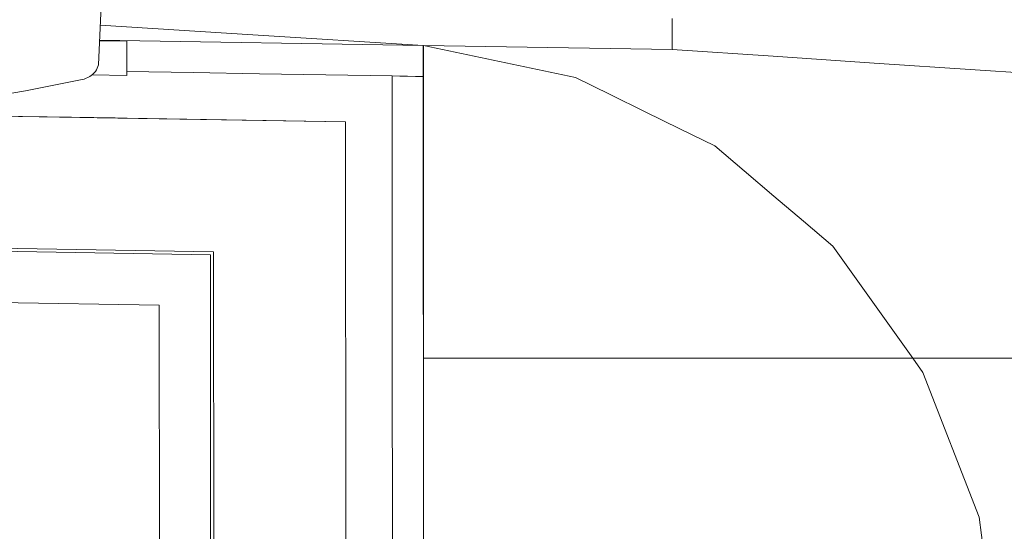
# Model space of a CAD drawing. Header units: inches. Extents: x 1931 to 3173, y 8366 to 8904.
# Tile 44 of 55: x 2950 to 3005, y 8803 to 8832. Entities that reach past the tile are written whole.
import ezdxf

# ---------------------------------------------------------------- set-up
doc = ezdxf.new("R2010")
doc.units = ezdxf.units.IN
doc.header["$MEASUREMENT"] = 0
doc.layers.add('A-DETL-GENF-1', color=30, linetype='Continuous', lineweight=9)
doc.layers.add('G-IMPT', color=8, linetype='Continuous', lineweight=9)

# ---------------------------------------------------------------- blocks, each defined once
blk = doc.blocks.new('Boat_and_Trailer_14084 - Boat - Ski Bar and Boards_dwg-1048089-FLOOR PLAN - BASEMENT')
at = {"layer": 'G-IMPT'}
for p, q in [((-83.448, -69.178), (-83.911, -66.361)), ((-82.884, -71.97), (-83.448, -69.178)), ((-82.884, -71.97), (-82.859, -72.067)), ((-82.859, -72.067), (-82.825, -72.161)), ((-82.825, -72.161), (-82.784, -72.25)), ((-82.737, -72.335), (-82.784, -72.25)), ((-82.737, -72.335), (-82.682, -72.414)), ((-82.622, -72.487), (-82.682, -72.414)), ((-82.622, -72.487), (-82.555, -72.553)), ((-82.555, -72.553), (-82.484, -72.612)), ((-82.408, -72.663), (-82.484, -72.612)), ((-82.408, -72.663), (-82.329, -72.705)), ((-82.246, -72.739), (-82.329, -72.705)), ((-82.161, -72.763), (-82.246, -72.739)), ((-82.161, -72.763), (-77.753, -72.961))]:
    blk.add_line(p, q, dxfattribs=at)
blk = doc.blocks.new('Boat_and_Trailer_14084 - Boat - For Trailer and Bars_dwg-1048088-FLOOR PLAN - BASEMENT')
at = {"layer": 'G-IMPT'}
for p, q in [((-94.17, -55.309), (-94.514, -75.951)), ((-91.687, -57.833), (-92.031, -78.475)), ((-91.536, -57.986), (-91.88, -78.628)), ((-85.486, -85.124), (-85.155, -65.298)), ((-85.261, -71.637), (-85.156, -65.298)), ((-85.261, -71.637), (-85.268, -72.053)), ((-85.275, -72.419), (-85.268, -72.053)), ((-85.275, -72.419), (-85.486, -85.124)), ((-85.282, -72.895), (-85.275, -72.426)), ((-85.28, -72.737), (-85.275, -72.426)), ((-83.179, -72.632), (-83.208, -74.349)), ((-85.282, -72.895), (-85.486, -85.124)), ((-85.302, -74.058), (-85.282, -72.895)), ((-85.3, -73.997), (-85.284, -72.972)), ((-85.297, -73.785), (-85.286, -73.118)), ((-85.282, -72.895), (-85.29, -73.335)), ((-85.286, -73.147), (-85.287, -73.167)), ((-85.284, -72.972), (-85.28, -72.737)), ((-81.459, -73.009), (-81.724, -88.953)), ((-81.724, -88.953), (-81.459, -73.009)), ((-81.724, -88.947), (-81.459, -73.009)), ((-81.514, -74.351), (-81.492, -73.008)), ((-81.202, -80.556), (-80.735, -73.042)), ((-81.202, -80.556), (-80.735, -73.042)), ((-85.296, -73.71), (-85.29, -73.335)), ((-85.3, -73.997), (-85.301, -74.036)), ((-85.296, -73.71), (-85.3, -73.997)), ((-81.678, -74.349), (-83.208, -74.349)), ((-83.065, -77.616), (-83.011, -74.349)), ((-83.065, -77.616), (-83.011, -74.349)), ((-81.514, -74.351), (-81.678, -74.349)), ((-130.576, -75.963), (-94.514, -75.951)), ((-83.12, -80.883), (-83.065, -77.616)), ((-83.12, -80.883), (-83.065, -77.616)), ((-92.031, -78.475), (-133.059, -78.488)), ((-133.209, -78.641), (-91.88, -78.628)), ((-83.174, -84.15), (-83.12, -80.883)), ((-83.174, -84.15), (-83.12, -80.883)), ((-81.723, -88.947), (-81.202, -80.556)), ((-81.723, -88.947), (-81.202, -80.556)), ((-83.229, -87.417), (-83.174, -84.15)), ((-83.229, -87.417), (-83.174, -84.15)), ((-85.486, -85.124), (-112.532, -85.147)), ((-105.206, -87.436), (-112.532, -87.442)), ((-105.206, -87.436), (-97.88, -87.429)), ((-97.88, -87.429), (-90.555, -87.423)), ((-97.88, -87.429), (-90.555, -87.423)), ((-83.229, -87.417), (-90.555, -87.423)), ((-83.229, -87.417), (-90.555, -87.423)), ((-83.229, -87.417), (-83.235, -87.799)), ((-83.229, -87.417), (-83.235, -87.799)), ((-83.248, -88.564), (-83.242, -88.182)), ((-83.248, -88.564), (-83.242, -88.182)), ((-83.242, -88.182), (-83.235, -87.799)), ((-83.242, -88.182), (-83.235, -87.799)), ((-83.254, -88.947), (-83.248, -88.564)), ((-83.254, -88.947), (-83.248, -88.564)), ((-83.254, -88.947), (-112.532, -88.972)), ((-104.83, -88.972), (-108.681, -88.972)), ((-108.681, -88.972), (-104.83, -88.972)), ((-100.979, -88.972), (-104.83, -88.972)), ((-104.83, -88.972), (-100.979, -88.972)), ((-100.979, -88.972), (-97.128, -88.972)), ((-97.128, -88.972), (-100.979, -88.972)), ((-97.128, -88.972), (-100.979, -88.972)), ((-93.277, -88.972), (-97.128, -88.972)), ((-93.277, -88.972), (-97.128, -88.972)), ((-93.277, -88.972), (-97.128, -88.972)), ((-97.128, -88.972), (-97.128, -94.994)), ((-93.277, -88.972), (-89.426, -88.972)), ((-89.426, -88.972), (-93.277, -88.972)), ((-93.277, -88.972), (-89.426, -88.972)), ((-85.575, -88.972), (-89.426, -88.972)), ((-89.426, -88.972), (-85.575, -88.972)), ((-89.426, -88.972), (-85.575, -88.972)), ((-81.725, -88.972), (-85.575, -88.972)), ((-85.575, -88.972), (-81.725, -88.972)), ((-85.575, -88.972), (-81.725, -88.972)), ((-82.872, -88.947), (-83.254, -88.947)), ((-81.724, -88.947), (-83.254, -88.947)), ((-82.872, -88.947), (-83.254, -88.947)), ((-82.489, -88.947), (-82.872, -88.947)), ((-82.489, -88.947), (-82.872, -88.947)), ((-82.489, -88.947), (-82.107, -88.947)), ((-82.489, -88.947), (-82.107, -88.947)), ((-82.12, -90.841), (-81.725, -88.972)), ((-82.12, -90.841), (-81.725, -88.972)), ((-81.724, -88.947), (-82.107, -88.947)), ((-81.724, -88.947), (-82.107, -88.947)), ((-81.776, -92.033), (-81.725, -88.972)), ((-81.776, -92.033), (-81.725, -88.972)), ((-81.724, -88.953), (-81.725, -88.96)), ((-81.724, -88.953), (-81.725, -88.96)), ((-81.725, -88.966), (-81.725, -88.96)), ((-81.725, -88.966), (-81.725, -88.96)), ((-81.725, -88.966), (-81.725, -88.972)), ((-81.725, -88.966), (-81.725, -88.972)), ((-81.724, -88.953), (-81.724, -88.947)), ((-81.724, -88.953), (-81.724, -88.947)), ((-82.515, -92.709), (-82.12, -90.841)), ((-82.515, -92.709), (-82.12, -90.841)), ((-81.776, -92.033), (-81.827, -95.093)), ((-81.827, -95.093), (-81.776, -92.033)), ((-82.91, -94.578), (-82.515, -92.709)), ((-82.91, -94.578), (-82.515, -92.709)), ((-97.128, -101.016), (-97.128, -94.994)), ((-83.305, -96.446), (-82.91, -94.578)), ((-82.91, -94.578), (-83.305, -96.446)), ((-81.827, -95.093), (-81.878, -98.153)), ((-81.878, -98.153), (-81.827, -95.093)), ((-84.146, -98.161), (-83.305, -96.446)), ((-84.146, -98.161), (-83.305, -96.446)), ((-84.146, -98.161), (-84.987, -99.875)), ((-84.146, -98.161), (-84.987, -99.875)), ((-81.929, -101.214), (-81.878, -98.153)), ((-81.929, -101.214), (-81.878, -98.153)), ((-84.987, -99.875), (-85.828, -101.59)), ((-85.828, -101.59), (-84.987, -99.875)), ((-97.128, -107.038), (-97.128, -101.016)), ((-81.929, -101.214), (-82.26, -106.187)), ((-82.26, -106.187), (-81.929, -101.214)), ((-81.929, -101.214), (-81.163, -101.214)), ((-81.929, -101.214), (-81.163, -101.214)), ((-80.398, -101.214), (-81.163, -101.214)), ((-80.398, -101.214), (-81.163, -101.214)), ((-85.828, -101.59), (-86.669, -103.305)), ((-85.828, -101.59), (-86.669, -103.305)), ((-86.669, -103.305), (-87.905, -104.761)), ((-86.669, -103.305), (-87.905, -104.761)), ((-89.141, -106.217), (-87.905, -104.761)), ((-89.141, -106.217), (-87.905, -104.761)), ((-82.592, -111.16), (-82.26, -106.187)), ((-82.592, -111.16), (-82.26, -106.187)), ((-90.377, -107.673), (-89.141, -106.217)), ((-90.377, -107.673), (-89.141, -106.217)), ((-97.128, -107.038), (-97.128, -113.06)), ((-91.613, -109.129), (-90.377, -107.673)), ((-91.613, -109.129), (-90.377, -107.673)), ((-94.37, -111.095), (-91.613, -109.129)), ((-92.992, -110.112), (-91.613, -109.129)), ((-92.992, -110.112), (-91.613, -109.129)), ((-94.37, -111.095), (-92.992, -110.112)), ((-92.992, -110.112), (-94.37, -111.095)), ((-95.749, -112.077), (-94.37, -111.095)), ((-95.749, -112.077), (-94.37, -111.095)), ((-82.923, -116.133), (-82.592, -111.16)), ((-82.923, -116.133), (-82.592, -111.16)), ((-97.128, -113.06), (-95.749, -112.077)), ((-95.749, -112.077), (-97.128, -113.06)), ((-97.128, -113.06), (-97.833, -113.563)), ((-97.128, -113.06), (-97.833, -113.563)), ((-97.128, -121.106), (-97.128, -113.06)), ((-97.833, -113.563), (-104.951, -116.337)), ((-97.833, -113.563), (-104.951, -116.337)), ((-112.532, -117.28), (-104.951, -116.337)), ((-104.951, -116.337), (-112.532, -117.28)), ((-83.255, -121.106), (-82.923, -116.133)), ((-83.255, -121.106), (-82.923, -116.133))]:
    blk.add_line(p, q, dxfattribs=at)
blk = doc.blocks.new('Boat_and_Trailer_14084 - Boat_and_Trailer_14084-1048095-FLOOR PLAN - BASEMENT')
at = {"xscale": 1.151149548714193, "yscale": 1.151149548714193, "zscale": 1.151149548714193}
for name, p in [('Boat_and_Trailer_14084 - Boat - For Trailer and Bars_dwg-1048088-FLOOR PLAN - BASEMENT', (129.541, 47.857)), ('Boat_and_Trailer_14084 - Boat - Ski Bar and Boards_dwg-1048089-FLOOR PLAN - BASEMENT', (128.943, 47.637))]:
    blk.add_blockref(name, p, dxfattribs=at)

msp = doc.modelspace()

# ---------------------------------------------------------------- block references
at = {"layer": 'A-DETL-GENF-1', "rotation": 89.99999999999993}
msp.add_blockref('Boat_and_Trailer_14084 - Boat_and_Trailer_14084-1048095-FLOOR PLAN - BASEMENT', (2918.008, 8795.091), dxfattribs=at)

doc.saveas('drawing.dxf')
